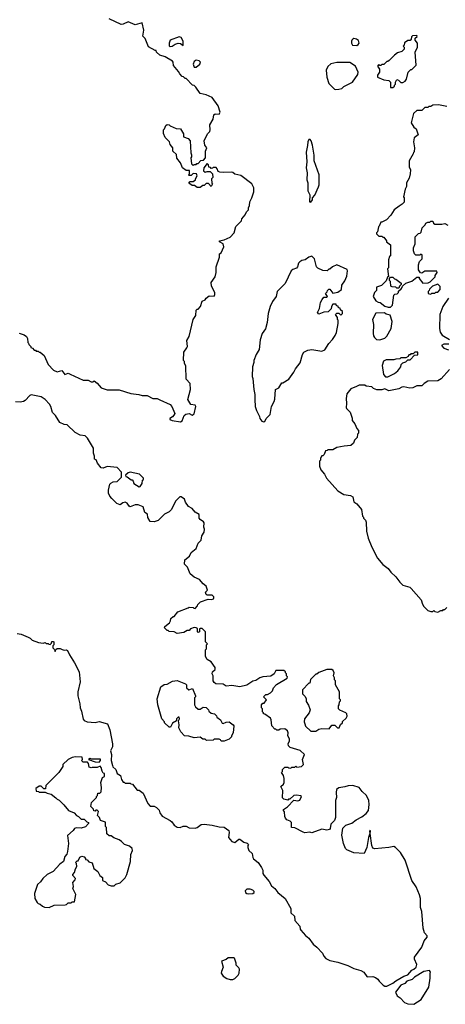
# Model space of a CAD drawing. Extents: x 1862350 to 2057294, y 212041 to 437318.
# Tile 25 of 256: x 1955960 to 1960220, y 222933 to 232800. Entities that reach past the tile are written whole.
import ezdxf

# ---------------------------------------------------------------- set-up
doc = ezdxf.new("R2010")
doc.units = 0

msp = doc.modelspace()

# ---------------------------------------------------------------- linework, layer by layer
at = {"layer": '0CON10XD'}
for points in [[(1957631.7, 229511.7), (1957640, 229525), (1957632.5, 229585), (1957656.7, 229625), (1957697.5, 229795), (1957722.5, 229835), (1957725, 229890), (1957735, 229900), (1957745, 229900), (1957770, 229925), (1957785, 229980), (1957815, 229992.5), (1957825, 230010), (1957855, 230032.5), (1957905, 230028.6), (1957912.7, 230045), (1957914, 230065), (1957878.3, 230128.3), (1957877.5, 230165), (1957917, 230223), (1957927.5, 230265), (1957927.5, 230325), (1957959.3, 230420.7), (1957960, 230455), (1957977, 230463), (1958002.5, 230525), (1957995, 230552.5), (1957960, 230575), (1957960, 230585), (1958005, 230593.3), (1958068.3, 230621.7), (1958107.5, 230665), (1958123.9, 230726.1), (1958180, 230785), (1958183.9, 230806.1), (1958217.5, 230845), (1958230, 230875), (1958250, 230895), (1958250, 230915), (1958261.7, 230938.3), (1958262.5, 230975), (1958283.3, 231015), (1958302.5, 231075), (1958302.5, 231115), (1958282.5, 231155), (1958175, 231240), (1958115, 231253.3), (1958095, 231267.5), (1958075, 231272.5), (1957995, 231267.5), (1957963, 231273), (1957945, 231280), (1957937, 231307), (1957925, 231320), (1957895, 231320), (1957888.3, 231311.7), (1957875, 231310), (1957868.3, 231318.3), (1957851.7, 231321.7), (1957850, 231345), (1957835, 231360), (1957803, 231317), (1957800, 231285), (1957815, 231272.5), (1957835, 231280), (1957865, 231280), (1957890, 231255), (1957891.7, 231218.3), (1957880, 231205), (1957881.7, 231161.7), (1957890, 231155), (1957875, 231130), (1957848.3, 231158.3), (1957825, 231160), (1957805, 231140), (1957791.7, 231138.3), (1957765, 231120), (1957735, 231120), (1957708.3, 231138.3), (1957685, 231140), (1957651.7, 231161.7), (1957665, 231180), (1957695, 231180), (1957720, 231195), (1957720, 231205), (1957737.5, 231235), (1957730, 231255), (1957695, 231260), (1957675, 231240), (1957655, 231240), (1957650, 231245), (1957660, 231255), (1957658.3, 231288.3), (1957625, 231290), (1957590, 231315), (1957570, 231365), (1957533, 231413), (1957528.3, 231448.3), (1957493, 231483), (1957492.5, 231515), (1957465, 231550), (1957460, 231575), (1957415, 231620), (1957398.3, 231658.3), (1957400, 231695), (1957410, 231705), (1957421.7, 231738.3), (1957435, 231750), (1957455, 231747.5), (1957465, 231737.5), (1957525, 231710), (1957570, 231705), (1957600, 231655), (1957600, 231625), (1957645, 231610), (1957667.5, 231585), (1957672.5, 231465), (1957680, 231445), (1957680, 231425), (1957672.5, 231415), (1957680, 231355), (1957695, 231340), (1957705, 231350), (1957725, 231350), (1957731.7, 231358.3), (1957745, 231360), (1957771.7, 231388.3), (1957798.3, 231391.7), (1957820, 231415), (1957818.3, 231481.7), (1957832.5, 231515), (1957813, 231543), (1957807.5, 231585), (1957840, 231655), (1957861.7, 231678.3), (1957867.5, 231695), (1957862.5, 231745), (1957896.4, 231803.6), (1957903, 231847), (1957915, 231857.5), (1957955, 231852.5), (1957966.4, 231873.6), (1957947, 231937), (1957885, 232020), (1957826.4, 232046.4), (1957765, 232060), (1957723, 232123), (1957705, 232140), (1957690, 232145), (1957625, 232210), (1957615, 232210), (1957598.3, 232228.3), (1957585, 232230), (1957562.5, 232257.5), (1957550.5, 232280.4), (1957499.3, 232339.3), (1957497.5, 232375), (1957490, 232385), (1957415, 232427.5), (1957363, 232443), (1957330, 232475), (1957325, 232490), (1957315, 232490), (1957249.3, 232529.3), (1957215, 232610), (1957192.5, 232635), (1957202.5, 232695), (1957187, 232767), (1957115, 232747.5), (1957045, 232777.5), (1956996.4, 232753.6), (1956975, 232753.3), (1956855, 232808)], [(1957465, 232531.2), (1957485, 232534.3), (1957514.5, 232555.5), (1957545, 232563.6), (1957570, 232560), (1957597.1, 232542.9), (1957595.6, 232585), (1957575, 232620), (1957555, 232627.5), (1957466.1, 232593.9), (1957456, 232565), (1957456.7, 232536.7), (1957465, 232531.2)], [(1959335, 232542.5), (1959349.3, 232550.7), (1959356.4, 232563.6), (1959350.7, 232590.7), (1959330, 232605), (1959305, 232610), (1959293.9, 232606.1), (1959283.8, 232596.2), (1959282.5, 232585), (1959282.5, 232565), (1959292.5, 232545), (1959335, 232542.5)], [(1959695, 232120), (1959710, 232135), (1959710, 232145), (1959720, 232155), (1959720, 232175), (1959735, 232200), (1959750, 232195), (1959775, 232170), (1959795, 232170), (1959820, 232185), (1959832.5, 232205), (1959850, 232275), (1959875, 232300), (1959885, 232300), (1959927.5, 232345), (1959917, 232473), (1959942.5, 232525), (1959942.5, 232565), (1959920, 232595), (1959920, 232615), (1959938.3, 232631.7), (1959935, 232640), (1959891.7, 232638.3), (1959881.7, 232628.3), (1959880, 232605), (1959868.3, 232591.7), (1959845, 232590), (1959811.7, 232568.3), (1959810, 232545), (1959800, 232535), (1959810, 232525), (1959810, 232505), (1959785, 232480), (1959743, 232467), (1959710, 232445), (1959658.3, 232391.7), (1959645, 232380), (1959635, 232380), (1959605, 232350), (1959585, 232350), (1959575, 232340), (1959561.7, 232341.7), (1959555, 232350), (1959540, 232335), (1959560, 232305), (1959560, 232275), (1959540, 232245), (1959540, 232225), (1959605, 232196.7), (1959655, 232190), (1959670, 232175), (1959671.7, 232121.7), (1959695, 232120)], [(1957725, 232322.9), (1957762, 232355), (1957771.2, 232375), (1957756.6, 232386.6), (1957725, 232394.3), (1957705, 232380.8), (1957696.2, 232355), (1957705, 232325.8), (1957725, 232322.9)], [(1959125, 232100), (1959155, 232102.5), (1959185, 232110), (1959205, 232130), (1959290, 232175), (1959345, 232250), (1959346.7, 232275), (1959320, 232335), (1959265, 232372.5), (1959135, 232370), (1959075, 232357.5), (1959045, 232330), (1959027.5, 232295), (1959033.3, 232225), (1959055, 232160), (1959110, 232105), (1959125, 232100)], [(1960235, 231930), (1960153.6, 231946.4), (1960097, 231943), (1960075, 231930), (1960055, 231930), (1960045, 231920), (1960015, 231920), (1959985, 231890), (1959935, 231890), (1959901.7, 231858.3), (1959880, 231765), (1959903.6, 231723.6), (1959927.5, 231705), (1959950, 231645), (1959910, 231615), (1959902.5, 231575), (1959912.5, 231515), (1959910, 231475), (1959901.7, 231468.3), (1959900, 231455), (1959860, 231385), (1959860, 231325), (1959872.5, 231295), (1959870, 231255), (1959857, 231213), (1959832.5, 231165), (1959831.7, 231128.3), (1959818.3, 231101.7), (1959802.5, 231025), (1959807.5, 231015), (1959807, 230973), (1959789.3, 230950.7), (1959757, 230933), (1959707, 230893), (1959675, 230840), (1959630, 230795), (1959585, 230770), (1959575, 230770), (1959558.3, 230731.7), (1959550, 230725), (1959540, 230675), (1959530, 230665), (1959530, 230655), (1959555, 230630), (1959585, 230630), (1959595, 230620), (1959605, 230620), (1959630, 230585), (1959630, 230575), (1959670, 230545), (1959670, 230435), (1959661.7, 230428.3), (1959650, 230395), (1959652.5, 230335), (1959650, 230315), (1959640, 230305), (1959650, 230225), (1959641.7, 230218.3), (1959628.3, 230181.7), (1959580, 230135), (1959531.7, 230118.3), (1959530, 230085), (1959513, 230067), (1959497.5, 230025), (1959525, 229982.5), (1959548.3, 229968.3), (1959567, 229967), (1959615, 229930), (1959648.3, 229918.3), (1959671.7, 229918.3), (1959691.7, 229938.3), (1959705, 230040), (1959715, 230050), (1959738.3, 230051.7), (1959750, 230065), (1959751.7, 230078.3), (1959778.3, 230101.7), (1959790, 230115), (1959791.7, 230128.3), (1959825, 230160), (1959885, 230180), (1959935, 230220), (1959958.3, 230218.3), (1959960, 230205), (1959995, 230160), (1960047, 230163), (1960068.3, 230171.7), (1960118.3, 230221.7), (1960120, 230235), (1960140, 230265), (1960135, 230280), (1960015, 230280), (1959985, 230260), (1959971.7, 230261.7), (1959952.5, 230295), (1959952.5, 230345), (1959963, 230377), (1959990, 230405), (1959990, 230445), (1959975, 230450), (1959965, 230440), (1959925, 230440), (1959913, 230453), (1959902.5, 230485), (1959902.5, 230515), (1959920, 230555), (1959920, 230625), (1959951.7, 230658.3), (1959968.3, 230661.7), (1959978.3, 230671.7), (1959990, 230715), (1960020, 230745), (1960025, 230760), (1960045, 230770), (1960065, 230770), (1960075, 230780), (1960095, 230780), (1960101.7, 230761.7), (1960115, 230750), (1960185, 230750), (1960217, 230757), (1960245, 230740)], [(1958875, 230970), (1958890, 230995), (1958890, 231015), (1958915, 231040), (1958952.5, 231125), (1958957.5, 231145), (1958957.5, 231245), (1958907.5, 231385), (1958907, 231443), (1958891.7, 231541.7), (1958877, 231587), (1958868.3, 231598.3), (1958855, 231600), (1958842.5, 231575), (1958841.7, 231538.3), (1958826.4, 231473.6), (1958833.3, 231375), (1958828.8, 231315), (1958836.2, 231265), (1958833.6, 231196.4), (1958843.3, 231165), (1958843.8, 231085), (1958862.5, 231045), (1958860, 230975), (1958875, 230970)], [(1958405, 228770), (1958415, 228772.5), (1958427.5, 228805), (1958467.5, 228845), (1958480, 228925), (1958507.5, 228975), (1958513, 228997), (1958520, 229095), (1958555, 229110), (1958585, 229160), (1958595, 229160), (1958653, 229197), (1958703.6, 229266.4), (1958719.3, 229300.7), (1958768.3, 229361.7), (1958790, 229445), (1958805, 229467.5), (1958843, 229487), (1958885, 229496.7), (1958985, 229480), (1959015, 229492.5), (1959053.3, 229555), (1959092.5, 229595), (1959117.5, 229635), (1959132.5, 229665), (1959147.5, 229755), (1959147.5, 229787.5), (1959140, 229795), (1959140, 229815), (1959120, 229845), (1959135, 229860), (1959155, 229860), (1959175, 229840), (1959190, 229855), (1959190, 229875), (1959171.7, 229891.7), (1959168.3, 229908.3), (1959151.7, 229911.7), (1959148.3, 229928.3), (1959131.7, 229931.7), (1959128.3, 229948.3), (1959095, 229950), (1959080, 229925), (1959078.3, 229901.7), (1959047, 229873), (1959005, 229870), (1958955, 229850), (1958942.5, 229865), (1958962.5, 229905), (1958970, 229965), (1958987.5, 229995), (1959005, 230020), (1959035, 230020), (1959040, 230025), (1959020, 230055), (1959038.3, 230071.7), (1959040, 230085), (1959055, 230100), (1959065, 230100), (1959095, 230060), (1959145, 230070), (1959180, 230095), (1959185, 230140), (1959216.1, 230183.9), (1959235, 230230), (1959242.5, 230285), (1959236.4, 230296.4), (1959135, 230342.5), (1959090, 230325), (1959065, 230300), (1959055, 230300), (1959037, 230283), (1958995, 230287.5), (1958945, 230310), (1958930, 230325), (1958910, 230405), (1958885, 230430), (1958855, 230420), (1958817, 230393), (1958783.8, 230386.2), (1958762.5, 230375), (1958749.3, 230360.7), (1958740, 230325), (1958729.3, 230310.7), (1958692.3, 230297.7), (1958677.5, 230285), (1958616.7, 230155), (1958536.7, 230075), (1958526.7, 230025), (1958490, 229975), (1958466.7, 229925), (1958446.7, 229855), (1958436.2, 229765), (1958419.3, 229700.7), (1958387.5, 229655), (1958368.3, 229591.7), (1958356.7, 229495), (1958326.7, 229445), (1958303.3, 229385), (1958303.3, 229365), (1958289.3, 229320.7), (1958286.7, 229225), (1958293.3, 229205), (1958302, 229095), (1958314, 229045), (1958313.8, 228995), (1958317.5, 228925), (1958330, 228885), (1958360, 228825), (1958363.3, 228805), (1958385, 228777.5), (1958405, 228770)], [(1959755, 230110), (1959735, 230110), (1959725, 230120), (1959688.3, 230121.7), (1959675, 230130), (1959670, 230175), (1959660, 230185), (1959660, 230205), (1959671.7, 230218.3), (1959695, 230220), (1959711.7, 230201.7), (1959725, 230200), (1959778.3, 230158.3), (1959780, 230145), (1959761.7, 230128.3), (1959755, 230110)], [(1960075, 230050), (1960085, 230060), (1960115, 230060), (1960125, 230070), (1960145, 230070), (1960170, 230095), (1960170, 230125), (1960145, 230150), (1960091.7, 230128.3), (1960061.7, 230098.3), (1960060, 230085), (1960050, 230075), (1960050, 230055), (1960075, 230050)], [(1960250.8, 230009.2), (1960196.7, 229925), (1960163.8, 229845), (1960162.5, 229705), (1960168.3, 229668.3), (1960188, 229638), (1960262.5, 229595)], [(1959565, 229592.5), (1959615, 229610), (1959635, 229630), (1959677.5, 229705), (1959681.7, 229728.3), (1959687.5, 229775), (1959668.3, 229838.3), (1959628.3, 229848.3), (1959611.7, 229861.7), (1959525, 229860), (1959490, 229795), (1959502.5, 229745), (1959497.5, 229655), (1959503, 229633), (1959510, 229615), (1959530, 229595), (1959565, 229592.5)], [(1955955, 229657.5), (1956005, 229642.5), (1956027.5, 229625), (1956037.5, 229605), (1956040, 229565), (1956048.3, 229558.3), (1956050, 229545), (1956070, 229525), (1956070, 229515), (1956088.3, 229508.3), (1956105, 229490), (1956118.3, 229488.3), (1956125, 229480), (1956145, 229480), (1956155, 229470), (1956165, 229470), (1956206.4, 229436.4), (1956243.3, 229345), (1956297.3, 229287.3), (1956335, 229270), (1956383, 229283), (1956410, 229245), (1956445, 229257.5), (1956466.7, 229246.7), (1956595, 229186.7), (1956646.4, 229186.4), (1956675, 229170), (1956695, 229170), (1956705, 229180), (1956735, 229157.5), (1956775, 229112.5), (1956835, 229090), (1956955, 229092.5), (1957073.6, 229053.6), (1957153, 229043), (1957185, 229032.5), (1957235, 229032.5), (1957293, 229003), (1957335, 229002.5), (1957361.7, 228991.7), (1957465, 228942.5), (1957483.6, 228923.6), (1957511.2, 228855), (1957504.2, 228835.8), (1957489.7, 228820.3), (1957462.5, 228805), (1957463.3, 228795), (1957485, 228783.3), (1957568.9, 228771.1), (1957585, 228778.8), (1957607.5, 228832.5), (1957621.7, 228848.3), (1957655, 228853.3), (1957685, 228838), (1957705, 228850.8), (1957722, 228925), (1957715, 228936.2), (1957674.4, 228944.4), (1957644, 228995), (1957668.2, 229095), (1957666, 229155), (1957626.1, 229196.1), (1957621.7, 229331.7), (1957610, 229355), (1957610, 229375), (1957600, 229385), (1957603, 229467), (1957631.7, 229511.7)], [(1960255, 229547.5), (1960205, 229547.5), (1960182.5, 229535), (1960205, 229510), (1960253, 229493)], [(1959645, 229220), (1959710, 229255), (1959745, 229282.5), (1959775, 229320), (1959780, 229345), (1959795, 229360), (1959825, 229370), (1959845, 229390), (1959868.3, 229391.7), (1959911.7, 229438.3), (1959945, 229440), (1959945, 229470), (1959915, 229470), (1959898.3, 229451.7), (1959875, 229450), (1959868.3, 229441.7), (1959855, 229440), (1959850, 229425), (1959825, 229410), (1959775, 229410), (1959765, 229400), (1959725, 229397.5), (1959705, 229390), (1959628.3, 229391.7), (1959601.7, 229378.3), (1959587.5, 229335), (1959600, 229245), (1959621.7, 229221.7), (1959645, 229220)], [(1960262, 229295), (1960177.7, 229202.3), (1960145, 229182.5), (1960045, 229177.5), (1960010, 229155), (1959985, 229130), (1959935, 229130), (1959895, 229112.5), (1959865, 229107.5), (1959805, 229120), (1959785, 229117.5), (1959755, 229102.5), (1959655, 229082.5), (1959615, 229100), (1959585, 229090), (1959535, 229092.5), (1959503, 229103), (1959485, 229120), (1959428.3, 229128.3), (1959415, 229137.5), (1959357, 229137), (1959330, 229125), (1959275, 229100), (1959235, 229050), (1959227.5, 229005), (1959232.5, 228955), (1959227.5, 228915), (1959230, 228905), (1959267, 228867), (1959287, 228807), (1959287.5, 228785), (1959315, 228750), (1959333, 228703), (1959350, 228685), (1959350, 228655), (1959340, 228645), (1959337, 228613), (1959310, 228585), (1959300, 228555), (1959275, 228532.5), (1959207, 228527), (1959135, 228512.5), (1959095, 228490), (1959045, 228490), (1959038.3, 228481.7), (1959021.7, 228478.3), (1959008.3, 228441.7), (1958995, 228430), (1958985, 228430), (1958970, 228405), (1958970, 228385), (1958960, 228375), (1958960, 228325), (1958975, 228290), (1959012.5, 228245), (1959032.5, 228205), (1959145, 228077.5), (1959205, 228042.5), (1959271.7, 228031.7), (1959295, 228020), (1959305, 227970), (1959335, 227950), (1959381.7, 227891.7), (1959390, 227825), (1959400, 227815), (1959400, 227805), (1959420, 227785), (1959427.5, 227765), (1959432.5, 227675), (1959447.5, 227605), (1959483.3, 227515), (1959542.5, 227405), (1959595, 227340), (1959649.3, 227299.3), (1959673.6, 227263.6), (1959726.4, 227216.4), (1959763.6, 227163.6), (1959793.6, 227133.6), (1959865, 227112.5), (1959879.3, 227099.3), (1959980, 226985), (1959993, 226943), (1960005, 226920), (1960045, 226880), (1960075, 226870), (1960095, 226870), (1960105, 226880), (1960115, 226870), (1960147, 226863), (1960175, 226880), (1960195, 226880), (1960201.7, 226888.3), (1960215, 226890), (1960235, 226910)], [(1959248, 225122), (1959215, 225111.2), (1959155, 225103.3), (1959130, 225085), (1959126.7, 225055), (1959132.5, 225005), (1959122.5, 224975), (1959120, 224905), (1959122.5, 224805), (1959112.5, 224775), (1959073, 224737), (1959067.5, 224695), (1959060, 224685), (1959035, 224677.5), (1958985, 224690), (1958885, 224652.5), (1958865, 224657.5), (1958815, 224652.5), (1958796.7, 224656.7), (1958715, 224702.5), (1958680, 224705), (1958680, 224755), (1958668.3, 224768.3), (1958635, 224782.5), (1958619.3, 224799.3), (1958613.3, 224815), (1958611.7, 224861.7), (1958600, 224875), (1958600, 224885), (1958639.3, 224910.7), (1958705, 224980), (1958745, 224972.5), (1958765, 224980), (1958780, 225015), (1958771.7, 225021.7), (1958735, 225027.5), (1958703, 225027), (1958665, 224990), (1958651.7, 224988.3), (1958645, 224980), (1958605, 224990), (1958591.7, 225001.7), (1958592.5, 225075), (1958572.5, 225115), (1958601.7, 225138.3), (1958607.5, 225155), (1958607.5, 225195), (1958600, 225225), (1958580, 225255), (1958590, 225265), (1958590, 225285), (1958615, 225310), (1958645, 225310), (1958653, 225303), (1958675, 225300), (1958685, 225310), (1958715, 225310), (1958725, 225320), (1958735, 225310), (1958780, 225315), (1958800, 225335), (1958790, 225385), (1958810, 225435), (1958767, 225477), (1958668.3, 225508.3), (1958650, 225525), (1958647.5, 225545), (1958660, 225575), (1958660, 225595), (1958643, 225623), (1958647.5, 225655), (1958640, 225675), (1958615, 225692.5), (1958568.3, 225691.7), (1958555, 225680), (1958535, 225680), (1958525, 225690), (1958515, 225690), (1958482.5, 225725), (1958477.5, 225785), (1958469.3, 225799.3), (1958415, 225840), (1958400, 225845), (1958400, 225855), (1958390, 225865), (1958390, 225895), (1958380, 225905), (1958380, 225935), (1958395, 225950), (1958408.3, 225951.7), (1958430, 225985), (1958400, 226015), (1958423, 226037), (1958441.7, 226038.3), (1958470, 226055), (1958490, 226075), (1958500, 226105), (1958530.7, 226139.3), (1958638.3, 226201.7), (1958640, 226215), (1958630, 226225), (1958630, 226245), (1958620, 226255), (1958620, 226265), (1958605, 226280), (1958525, 226280), (1958506.4, 226243.6), (1958475, 226222.5), (1958395, 226213.3), (1958365, 226203.3), (1958325, 226177.5), (1958295, 226172.5), (1958235, 226130), (1958165, 226113.3), (1958083, 226127), (1958025, 226122.5), (1957995, 226142.5), (1957923.9, 226143.9), (1957907, 226157), (1957897.5, 226175), (1957897.5, 226225), (1957887.5, 226245), (1957890, 226265), (1957915, 226290), (1957915, 226310), (1957876.4, 226366.4), (1957835, 226390), (1957818.3, 226418.3), (1957820, 226485), (1957830, 226495), (1957830, 226535), (1957840, 226545), (1957820, 226565), (1957820, 226665), (1957785, 226700), (1957765, 226700), (1957760, 226695), (1957760, 226665), (1957745, 226660), (1957740, 226665), (1957738.3, 226698.3), (1957727, 226707), (1957705, 226710), (1957670, 226695), (1957655, 226680), (1957635, 226680), (1957601.7, 226658.3), (1957535, 226650), (1957505, 226667.5), (1957455, 226670), (1957445, 226680), (1957435, 226680), (1957410, 226705), (1957411.7, 226718.3), (1957460, 226755), (1957470, 226775), (1957471.7, 226798.3), (1957495, 226820), (1957505, 226820), (1957543.6, 226866.4), (1957645, 226907.5), (1957655, 226912.5), (1957695, 226910), (1957701.7, 226901.7), (1957715, 226900), (1957740, 226925), (1957741.7, 226938.3), (1957770, 226965), (1957845, 226992.5), (1957881.7, 226988.3), (1957900, 226995), (1957902.5, 227005), (1957902.5, 227015), (1957885, 227032.5), (1957835, 227032.5), (1957825, 227040), (1957820, 227065), (1957840, 227085), (1957827.5, 227125), (1957795, 227147.5), (1957760.5, 227190.4), (1957705, 227212.5), (1957667, 227247), (1957640, 227315), (1957610, 227345), (1957613, 227387), (1957660, 227425), (1957675, 227460), (1957725, 227500), (1957747.5, 227555), (1957776.1, 227583.9), (1957783, 227627), (1957807, 227663), (1957810, 227695), (1957802.5, 227715), (1957807, 227757), (1957799.3, 227769.3), (1957765, 227790), (1957757.5, 227805), (1957755, 227840), (1957717.5, 227865), (1957685, 227902.5), (1957650.7, 227920.7), (1957620, 227965), (1957610, 227995), (1957575, 228020), (1957561.7, 228018.3), (1957521.7, 227978.3), (1957475, 227890), (1957455, 227870), (1957410, 227845), (1957345, 227782.5), (1957305, 227767.5), (1957265, 227770), (1957243, 227813), (1957240, 227845), (1957213, 227863), (1957197, 227917), (1957145, 227937.5), (1957115, 227937.5), (1957065, 227920), (1957054.1, 227924.1), (1957034.2, 227954.2), (1957015, 227964.2), (1956992.1, 227957.9), (1956965, 227938.8), (1956932.7, 227952.7), (1956880.5, 228000.4), (1956862.5, 228025), (1956847.5, 228055), (1956847.5, 228085), (1956862.5, 228145), (1956872.5, 228155), (1956895, 228167.5), (1956937, 228173), (1956980, 228215), (1956980, 228265), (1956935, 228312.5), (1956835, 228322.5), (1956795, 228307.5), (1956775, 228310), (1956740, 228355), (1956725, 228390), (1956710, 228395), (1956710, 228425), (1956697, 228457), (1956698.8, 228505), (1956640, 228605), (1956615, 228630), (1956565, 228638), (1956515, 228663.3), (1956435, 228740), (1956405, 228742.5), (1956362.5, 228765), (1956316.7, 228835), (1956286.7, 228865), (1956271.2, 228925), (1956257.3, 228947.3), (1956213.9, 228993.9), (1956175, 229020), (1956075, 229041.2), (1956060, 229035), (1956015, 228982.5), (1955997, 228973), (1955965, 228967.5), (1955918.3, 228971.7)], [(1957155, 228120), (1957165, 228122.5), (1957187, 228153), (1957190, 228185), (1957198.3, 228191.7), (1957200, 228205), (1957160, 228245), (1957065, 228266.7), (1957045, 228260), (1957020, 228235), (1957021.7, 228221.7), (1957035, 228220), (1957075, 228190), (1957085, 228190), (1957097, 228177), (1957103.6, 228153.6), (1957155, 228120)], [(1955935, 226650), (1955975, 226642.5), (1956045, 226612.5), (1956065, 226602.5), (1956085, 226582.5), (1956148.3, 226558.3), (1956195, 226552.5), (1956215, 226560), (1956225, 226550), (1956245, 226550), (1956251.7, 226541.7), (1956265, 226540), (1956278.3, 226551.7), (1956281.7, 226568.3), (1956295, 226570), (1956300, 226565), (1956300, 226535), (1956290, 226525), (1956290, 226505), (1956308.3, 226488.3), (1956315, 226470), (1956321.7, 226488.3), (1956335, 226500), (1956365, 226500), (1956385, 226487.5), (1956405, 226482.5), (1956425, 226486.7), (1956439.3, 226479.3), (1956457.5, 226435), (1956510, 226355), (1956556.2, 226265), (1956566.2, 226165), (1956543.3, 226065), (1956543.3, 226025), (1956562.5, 225945), (1956563.6, 225903.6), (1956579.3, 225869.3), (1956595, 225790), (1956605, 225777.5), (1956633.6, 225763.6), (1956715, 225756.7), (1956755, 225766.7), (1956837.5, 225745), (1956861.2, 225685), (1956890, 225545), (1956888, 225515), (1956870, 225475), (1956880, 225435), (1956877, 225377), (1956888, 225325), (1956893.1, 225313.1), (1956923.3, 225285), (1956935, 225247.5), (1956970, 225225), (1956980, 225185), (1956995, 225160), (1957005, 225160), (1957015, 225150), (1957065, 225150), (1957071.7, 225141.7), (1957088.3, 225138.3), (1957135, 225080), (1957155, 225080), (1957195, 225047.5), (1957242.5, 224945), (1957265, 224920), (1957305, 224920), (1957330, 224905), (1957355, 224880), (1957363, 224853), (1957385, 224817.5), (1957466.1, 224776.1), (1957483, 224763), (1957507, 224727), (1957535, 224710), (1957565, 224706.7), (1957595, 224717.5), (1957625, 224717.5), (1957655, 224701.2), (1957715, 224700), (1957735, 224706.7), (1957775, 224736.7), (1957805, 224740), (1957885, 224730), (1957955, 224712), (1958005, 224710), (1958052.5, 224675), (1958056.2, 224655), (1958051.2, 224605), (1958084.2, 224564.2), (1958115, 224556.2), (1958155, 224586.7), (1958165, 224586.7), (1958205, 224557.5), (1958238.3, 224548.3), (1958250, 224535), (1958242.5, 224525), (1958243.3, 224505), (1958253.3, 224475), (1958287.5, 224445), (1958292.5, 224405), (1958300.7, 224390.7), (1958347.5, 224355), (1958381.2, 224305), (1958393, 224277), (1958393.3, 224245), (1958405, 224227.5), (1958457.5, 224165), (1958480.7, 224120.7), (1958515, 224092.5), (1958545, 224053.3), (1958617.5, 223995), (1958672.5, 223895), (1958675, 223850), (1958710, 223815), (1958713, 223773), (1958762.5, 223715), (1958767.5, 223685), (1958775, 223677.5), (1958822.3, 223622.3), (1958855, 223596.7), (1958897.5, 223535), (1958935, 223507.5), (1958992.5, 223445), (1959003.3, 223415), (1959025, 223392.5), (1959065, 223372.5), (1959145, 223356.7), (1959245, 223322.5), (1959305, 223293.3), (1959375, 223272.5), (1959403.3, 223255), (1959435, 223213.3), (1959445, 223207.5), (1959495, 223212.5), (1959521.7, 223201.7), (1959546.4, 223186.4), (1959557.5, 223165), (1959597.5, 223125), (1959615, 223114), (1959635, 223114), (1959696.4, 223143.6), (1959725, 223168.9), (1959805, 223216.4), (1959845, 223229.5), (1959884.7, 223275.3), (1959906, 223285), (1959927.5, 223305), (1959933.6, 223333.6), (1959912.5, 223385), (1959912.5, 223405), (1959986.7, 223505), (1960009.3, 223570.7), (1960037.5, 223605), (1960038.3, 223618.3), (1960011.2, 223651.2), (1960000, 223695), (1959984.3, 223865), (1959972, 223905), (1959971.2, 223995), (1959962, 224032), (1959929.7, 224109.7), (1959884, 224175), (1959817.7, 224377.7), (1959772.5, 224455), (1959722.5, 224505), (1959705, 224513.3), (1959655, 224503.3), (1959515, 224492.5), (1959496.4, 224496.4), (1959486, 224525), (1959467.5, 224645), (1959472.5, 224665), (1959468.3, 224678.3), (1959460, 224665), (1959463.3, 224645), (1959450.5, 224605), (1959435.6, 224505), (1959407.5, 224445), (1959305, 224450), (1959235, 224482.5), (1959222.5, 224495), (1959200, 224545), (1959183, 224627), (1959193, 224697), (1959225, 224730), (1959285, 224750), (1959327, 224783), (1959385, 224813.3), (1959427.5, 224845), (1959450, 224875), (1959456.4, 224936.4), (1959453.8, 224975), (1959432.5, 225025), (1959387, 225067), (1959356.4, 225106.4), (1959296.1, 225126.1), (1959248, 225122)], [(1958925, 225670), (1958955, 225690), (1958985, 225697.5), (1959057, 225693), (1959085, 225730), (1959115, 225730), (1959140, 225705), (1959157, 225703), (1959171.7, 225738.3), (1959190, 225755), (1959191.7, 225768.3), (1959229.3, 225800.7), (1959239.3, 225820.7), (1959233.9, 225843.9), (1959225, 225853.3), (1959165, 225880), (1959150, 225895), (1959150, 225925), (1959157, 225933), (1959160, 225965), (1959170, 225975), (1959170, 225985), (1959160, 225995), (1959160, 226065), (1959120, 226135), (1959120, 226175), (1959110, 226185), (1959110, 226205), (1959100, 226225), (1959107.5, 226255), (1959098.3, 226278.3), (1959085, 226290), (1959035, 226287.5), (1958953, 226257), (1958935, 226240), (1958925, 226240), (1958871.7, 226188.3), (1958865, 226150), (1958855, 226150), (1958790, 226085), (1958790, 226045), (1958817, 226017), (1958827.5, 225995), (1958828.3, 225968.3), (1958851.7, 225931.7), (1958867.5, 225885), (1958857.5, 225855), (1958810, 225795), (1958807.5, 225765), (1958813, 225743), (1958821.7, 225721.7), (1958875, 225670), (1958925, 225670)], [(1958005, 225570), (1957975, 225570), (1957970, 225585), (1957955, 225590), (1957905, 225590), (1957895, 225580), (1957828.3, 225578.3), (1957815, 225590), (1957791.7, 225591.7), (1957765, 225610), (1957705, 225602.5), (1957651.7, 225621.7), (1957610, 225625), (1957572.5, 225665), (1957553.6, 225703.6), (1957556.2, 225735), (1957550, 225775), (1957560, 225795), (1957555, 225810), (1957545, 225810), (1957530, 225795), (1957530, 225775), (1957490.7, 225749.3), (1957468.3, 225711.7), (1957455, 225710), (1957410, 225755), (1957410, 225765), (1957382.5, 225795), (1957342.5, 225935), (1957337.5, 225995), (1957372.5, 226115), (1957405, 226137.5), (1957437, 226143), (1957488.3, 226171.7), (1957535, 226176.7), (1957620, 226145), (1957630, 226135), (1957630, 226105), (1957653, 226083), (1957688.3, 226098.3), (1957720, 226025), (1957720, 226015), (1957710, 226005), (1957710, 225935), (1957720, 225915), (1957745, 225890), (1957765, 225890), (1957795, 225910), (1957825, 225907.5), (1957850, 225885), (1957851.7, 225871.7), (1957875, 225850), (1957910, 225845), (1957930, 225825), (1957931.7, 225811.7), (1957970, 225785), (1957985, 225750), (1957995, 225747.5), (1958025, 225760), (1958055, 225762.5), (1958097.5, 225735), (1958102.5, 225725), (1958097.5, 225655), (1958080, 225625), (1958080, 225615), (1958055, 225590), (1958005, 225570)], [(1956255, 223902.5), (1956305, 223927.5), (1956415, 223930), (1956430, 223935), (1956445, 223950), (1956475, 223950), (1956485, 223960), (1956508.3, 223961.7), (1956522.5, 224035), (1956492.5, 224095), (1956497.5, 224115), (1956492.5, 224155), (1956515, 224180), (1956517.5, 224195), (1956493, 224223), (1956492.5, 224235), (1956510, 224255), (1956518.3, 224291.7), (1956532.5, 224315), (1956530, 224345), (1956520, 224355), (1956535, 224370), (1956545, 224370), (1956563.3, 224406.7), (1956583, 224417), (1956605, 224410), (1956620, 224395), (1956620, 224385), (1956635, 224380), (1956651.7, 224361.7), (1956685, 224350), (1956702.5, 224295), (1956743, 224263), (1956763.6, 224223.6), (1956787.5, 224205), (1956790, 224175), (1956820, 224160), (1956845, 224130), (1956875, 224120), (1956905, 224120), (1956923, 224137), (1956965, 224150), (1957015, 224200), (1957032.5, 224235), (1957067.5, 224365), (1957072.5, 224435), (1957090, 224475), (1957086.7, 224495), (1957058.3, 224518.3), (1957010, 224535), (1956980, 224565), (1956955, 224580), (1956901.7, 224601.7), (1956875, 224620), (1956855, 224620), (1956831.7, 224641.7), (1956830, 224705), (1956820, 224715), (1956818.3, 224758.3), (1956770, 224775), (1956760, 224805), (1956740, 224825), (1956750, 224865), (1956735, 224880), (1956721.7, 224878.3), (1956715, 224870), (1956701.7, 224871.7), (1956698.3, 224888.3), (1956672.5, 224915), (1956680, 224955), (1956730, 225005), (1956730, 225015), (1956740, 225025), (1956741.7, 225048.3), (1956761.7, 225048.3), (1956777, 225063), (1956780, 225105), (1956772.5, 225155), (1956790, 225205), (1956810, 225215), (1956810, 225245), (1956795, 225250), (1956785, 225270), (1956777, 225307), (1956765, 225320), (1956735, 225307.5), (1956685, 225307.5), (1956675, 225302.5), (1956655, 225310), (1956650, 225345), (1956638.3, 225358.3), (1956595, 225360), (1956580, 225375), (1956590, 225385), (1956585, 225410), (1956517, 225413), (1956485, 225405.8), (1956445, 225387.5), (1956390, 225335), (1956390, 225315), (1956352.5, 225255), (1956220, 225125), (1956218.3, 225091.7), (1956201.7, 225091.7), (1956175, 225120), (1956155, 225120), (1956120, 225095), (1956125, 225070), (1956147, 225067), (1956155, 225060), (1956215, 225060), (1956235, 225047.5), (1956275, 225037.5), (1956323, 225003), (1956335, 224987.5), (1956355, 224977.5), (1956403, 224933), (1956447, 224877), (1956505, 224852.5), (1956527, 224827), (1956550, 224815), (1956575, 224790), (1956605, 224790), (1956631.7, 224761.7), (1956650, 224755), (1956650, 224745), (1956617, 224713), (1956575, 224700), (1956525, 224702.5), (1956510, 224695), (1956496.4, 224673.6), (1956440, 224625), (1956447.5, 224545), (1956437.5, 224465), (1956431.7, 224438.3), (1956412.5, 224415), (1956397.5, 224365), (1956360.7, 224339.3), (1956296.4, 224263.6), (1956235, 224232.5), (1956190, 224195), (1956169.3, 224160.7), (1956137.5, 224135), (1956106.7, 224045), (1956112.5, 223995), (1956133.6, 223953.6), (1956145, 223942.5), (1956165, 223937.5), (1956187, 223917), (1956207, 223907), (1956255, 223902.5)], [(1956755, 225360), (1956770, 225375), (1956770, 225390), (1956675, 225390), (1956665, 225397.5), (1956650, 225385), (1956715, 225362.5), (1956755, 225360)], [(1958255, 224038.8), (1958295, 224043.8), (1958307.5, 224055), (1958307.5, 224065), (1958295, 224076.7), (1958266.1, 224086.1), (1958235, 224087.5), (1958218.3, 224071.7), (1958220, 224055), (1958235, 224043.8), (1958255, 224038.8)], [(1958095, 223182.5), (1958115, 223192.5), (1958147.5, 223225), (1958156.7, 223245), (1958160, 223285), (1958155, 223297.5), (1958127.5, 223325), (1958126.4, 223346.4), (1958110, 223395), (1958105, 223400), (1958045, 223400), (1958027, 223383), (1957980, 223365), (1957996.7, 223305), (1957978.3, 223261.7), (1957977.5, 223245), (1957997, 223217), (1958033, 223193), (1958065, 223182.5), (1958095, 223182.5)], [(1959905, 222933.3), (1959979.3, 222980.7), (1960055.9, 223104.1), (1960070, 223195), (1960067, 223243), (1960072.5, 223255), (1960061.7, 223271.7), (1960005, 223261.1), (1959911.9, 223205), (1959887.1, 223182.9), (1959835, 223165.4), (1959815, 223142.2), (1959775, 223125.8), (1959721.2, 223055), (1959736.7, 223016.7), (1959767.7, 222997.7), (1959811.7, 222951.7), (1959845, 222938), (1959905, 222933.3)]]:
    msp.add_lwpolyline(points, dxfattribs=at)

doc.saveas('drawing.dxf')
